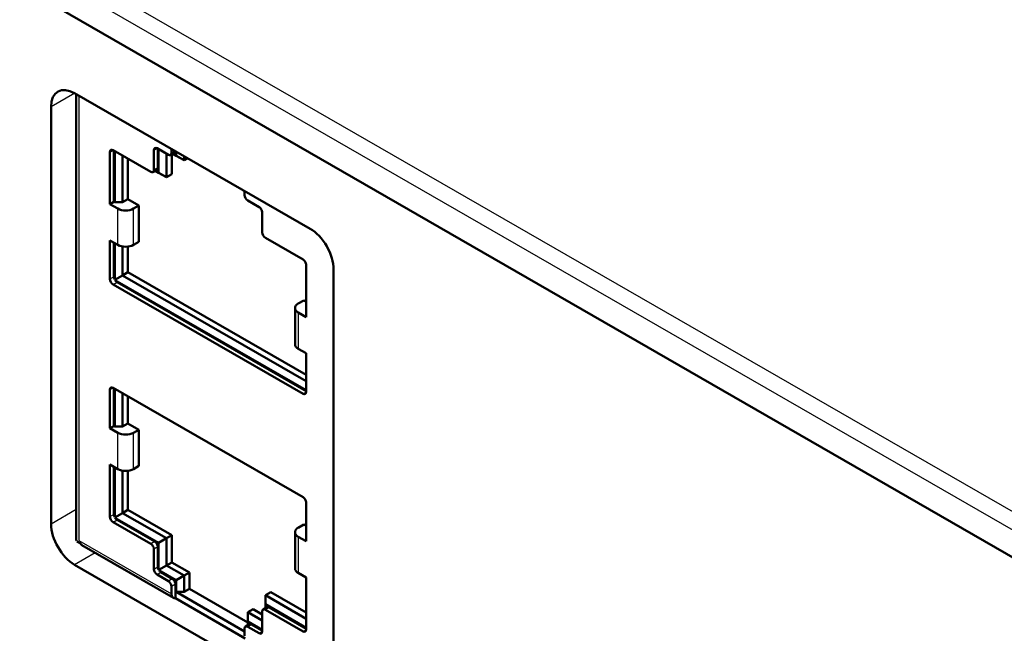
# Model space of a CAD drawing. Header units: inches. Extents: x 0 to 17, y 0 to 11.
# Tile 17 of 22: x 9.8 to 10.7, y 7.1 to 7.6. Entities that reach past the tile are written whole.
import ezdxf

# ---------------------------------------------------------------- set-up
doc = ezdxf.new("R2010")
doc.units = ezdxf.units.IN
doc.header["$LTSCALE"] = 0.75
doc.header["$MEASUREMENT"] = 0
doc.layers.add('Visible', color=7, linetype='Continuous', lineweight=50)
doc.layers.add('Visible Narrow', color=7, linetype='Continuous', lineweight=25)

msp = doc.modelspace()

# ---------------------------------------------------------------- linework, layer by layer
at = {"layer": 'Visible', "extrusion": (-0.707107, -0.407196, 0.578093)}
for p, q in [((8.82789, 8.21833), (11.55609, 6.64726)), ((8.82789, 8.21833), (11.55609, 6.64726)), ((9.85798, 7.55772), (10.06677, 7.43748)), ((9.85798, 7.55772), (10.06677, 7.43748)), ((9.8593, 7.55696), (9.8593, 7.16293)), ((9.8593, 7.55696), (9.8593, 7.16293)), ((9.8371, 7.17545), (9.8371, 7.5456)), ((9.8371, 7.17545), (9.8371, 7.5456)), ((9.8893, 7.50552), (9.8893, 7.45933)), ((9.8893, 7.50552), (9.8893, 7.45933)), ((9.92549, 7.4879), (9.89209, 7.50713)), ((9.92549, 7.4879), (9.89209, 7.50713)), ((9.89278, 7.50673), (9.89278, 7.46134)), ((9.89278, 7.50673), (9.89278, 7.46134)), ((9.89348, 7.50633), (9.89348, 7.46094)), ((9.89348, 7.50633), (9.89348, 7.46094)), ((9.90044, 7.50233), (9.90044, 7.46094)), ((9.90044, 7.50233), (9.90044, 7.46094)), ((9.92828, 7.50722), (9.92828, 7.48951)), ((9.92828, 7.50722), (9.92828, 7.48951)), ((9.94108, 7.50306), (9.93106, 7.50883)), ((9.94108, 7.50306), (9.93106, 7.50883)), ((9.93176, 7.50843), (9.93176, 7.49152)), ((9.93176, 7.50843), (9.93176, 7.49152)), ((9.93245, 7.50803), (9.93245, 7.48709)), ((9.93245, 7.50803), (9.93245, 7.48709)), ((9.93941, 7.50402), (9.93941, 7.48307)), ((9.93941, 7.50402), (9.93941, 7.48307)), ((9.94653, 7.50487), (9.94305, 7.50287)), ((9.94653, 7.50487), (9.94305, 7.50287)), ((9.94387, 7.50826), (9.94387, 7.50468)), ((9.94387, 7.50826), (9.94387, 7.50468)), ((9.94422, 7.48584), (9.94422, 7.50354)), ((9.955, 7.49823), (9.945, 7.50399)), ((9.955, 7.49823), (9.945, 7.50399)), ((9.94804, 7.50226), (9.94501, 7.504)), ((9.94804, 7.50226), (9.94501, 7.504)), ((9.94804, 7.50586), (9.94804, 7.50226)), ((9.94804, 7.50586), (9.94804, 7.50226)), ((9.94804, 7.50226), (9.955, 7.49823)), ((9.94804, 7.50226), (9.955, 7.49823)), ((9.955, 7.50185), (9.955, 7.49823)), ((9.955, 7.50185), (9.955, 7.49823)), ((9.90525, 7.46371), (9.90525, 7.49955)), ((9.955, 7.49823), (9.95814, 7.50004)), ((9.955, 7.49823), (9.95814, 7.50004)), ((9.93094, 7.48971), (9.92746, 7.48771)), ((9.93094, 7.48971), (9.92746, 7.48771)), ((9.93941, 7.48307), (9.92941, 7.48883)), ((9.93941, 7.48307), (9.92941, 7.48883)), ((9.93245, 7.48709), (9.92942, 7.48884)), ((9.93245, 7.48709), (9.92942, 7.48884)), ((9.93245, 7.48709), (9.93941, 7.48307)), ((9.93245, 7.48709), (9.93941, 7.48307)), ((9.93941, 7.48307), (9.94422, 7.48584)), ((9.93941, 7.48307), (9.94422, 7.48584)), ((10.00873, 7.46732), (10.00873, 7.47091)), ((10.00873, 7.46732), (10.00873, 7.47091)), ((9.8893, 7.45933), (9.89278, 7.46134)), ((9.8893, 7.45933), (9.89278, 7.46134)), ((9.89626, 7.45532), (9.8893, 7.45933)), ((9.89626, 7.45532), (9.8893, 7.45933)), ((9.89278, 7.46134), (9.89348, 7.46094)), ((9.89278, 7.46134), (9.89348, 7.46094)), ((9.90044, 7.46094), (9.89348, 7.46094)), ((9.90044, 7.46094), (9.89348, 7.46094)), ((9.90044, 7.46094), (9.90525, 7.46371)), ((9.90044, 7.46094), (9.90525, 7.46371)), ((9.91499, 7.4581), (9.90525, 7.46371)), ((9.91018, 7.45532), (9.91499, 7.4581)), ((9.91018, 7.45532), (9.91499, 7.4581)), ((9.91499, 7.42591), (9.91499, 7.4581)), ((10.02154, 7.45673), (10.01151, 7.4625)), ((10.02154, 7.45673), (10.01151, 7.4625)), ((10.02432, 7.43421), (10.02432, 7.45191)), ((10.02432, 7.43421), (10.02432, 7.45191)), ((9.8893, 7.42715), (9.8893, 7.39287)), ((9.8893, 7.42715), (9.89626, 7.42314)), ((9.8893, 7.42715), (9.8893, 7.39287)), ((9.8893, 7.42715), (9.89626, 7.42314)), ((9.89278, 7.42514), (9.89278, 7.39487)), ((9.89278, 7.42514), (9.89278, 7.39487)), ((9.89348, 7.42474), (9.89348, 7.39234)), ((9.89348, 7.42474), (9.89348, 7.39234)), ((9.91018, 7.42314), (9.91499, 7.42591)), ((9.91018, 7.42314), (9.91499, 7.42591)), ((10.06051, 7.41015), (10.0271, 7.42938)), ((10.06051, 7.41015), (10.0271, 7.42938)), ((9.90044, 7.42171), (9.90044, 7.39608)), ((9.90044, 7.42171), (9.90044, 7.39608)), ((9.90525, 7.39885), (9.90525, 7.4216)), ((10.0633, 7.35914), (10.0633, 7.40532)), ((10.0633, 7.35914), (10.0633, 7.40532)), ((9.90044, 7.39608), (9.90525, 7.39885)), ((9.90044, 7.39608), (9.90525, 7.39885)), ((10.0633, 7.30784), (9.90525, 7.39885)), ((10.08765, 7.40132), (10.08765, 7.03117)), ((10.08765, 7.40132), (10.08765, 7.03117)), ((9.89209, 7.38804), (10.06051, 7.29105)), ((9.89209, 7.38804), (10.06051, 7.29105)), ((9.8936, 7.39212), (9.90044, 7.39608)), ((9.8936, 7.39212), (9.90044, 7.39608)), ((9.89372, 7.39191), (10.0633, 7.29426)), ((9.89372, 7.39191), (10.0633, 7.29426)), ((9.89557, 7.39005), (10.0633, 7.29346)), ((9.89557, 7.39005), (10.0633, 7.29346)), ((9.90044, 7.39608), (10.0633, 7.30229)), ((9.90044, 7.39608), (10.0633, 7.30229)), ((10.05634, 7.37116), (10.06115, 7.37393)), ((10.05634, 7.37116), (10.06115, 7.37393)), ((10.0633, 7.37269), (10.06115, 7.37393)), ((10.05345, 7.36715), (10.05345, 7.33497)), ((10.05345, 7.36715), (10.05345, 7.33497)), ((10.0633, 7.35914), (10.05634, 7.36314)), ((10.0633, 7.35914), (10.05634, 7.36314)), ((10.05634, 7.33096), (10.0633, 7.32695)), ((10.05634, 7.33096), (10.0633, 7.32695)), ((10.0633, 7.29267), (10.0633, 7.32695)), ((10.0633, 7.29267), (10.0633, 7.32695)), ((9.8893, 7.2947), (9.8893, 7.26042)), ((9.8893, 7.2947), (9.8893, 7.26042)), ((10.06051, 7.19932), (9.89209, 7.29631)), ((10.06051, 7.19932), (9.89209, 7.29631)), ((9.89278, 7.29591), (9.89278, 7.26242)), ((9.89278, 7.29591), (9.89278, 7.26242)), ((9.89348, 7.29551), (9.89348, 7.26202)), ((9.89348, 7.29551), (9.89348, 7.26202)), ((9.90044, 7.2915), (9.90044, 7.26202)), ((9.90044, 7.2915), (9.90044, 7.26202)), ((9.90525, 7.26479), (9.90525, 7.28873)), ((9.8893, 7.26042), (9.89278, 7.26242)), ((9.8893, 7.26042), (9.89278, 7.26242)), ((9.89626, 7.25641), (9.8893, 7.26042)), ((9.89626, 7.25641), (9.8893, 7.26042)), ((9.89278, 7.26242), (9.89348, 7.26202)), ((9.89278, 7.26242), (9.89348, 7.26202)), ((9.90044, 7.26202), (9.89348, 7.26202)), ((9.90044, 7.26202), (9.89348, 7.26202)), ((9.90044, 7.26202), (9.90525, 7.26479)), ((9.90044, 7.26202), (9.90525, 7.26479)), ((9.91499, 7.25918), (9.90525, 7.26479)), ((9.91018, 7.25641), (9.91499, 7.25918)), ((9.91018, 7.25641), (9.91499, 7.25918)), ((9.91499, 7.22699), (9.91499, 7.25918)), ((9.8893, 7.22823), (9.8893, 7.18204)), ((9.8893, 7.22823), (9.89626, 7.22422)), ((9.8893, 7.22823), (9.8893, 7.18204)), ((9.8893, 7.22823), (9.89626, 7.22422)), ((9.89278, 7.22623), (9.89278, 7.18405)), ((9.89278, 7.22623), (9.89278, 7.18405)), ((9.89348, 7.22583), (9.89348, 7.18152)), ((9.89348, 7.22583), (9.89348, 7.18152)), ((9.90044, 7.22279), (9.90044, 7.18525)), ((9.90044, 7.22279), (9.90044, 7.18525)), ((9.90525, 7.18802), (9.90525, 7.22268)), ((9.91018, 7.22422), (9.91499, 7.22699)), ((9.91018, 7.22422), (9.91499, 7.22699)), ((9.90044, 7.18525), (9.90525, 7.18802)), ((9.90044, 7.18525), (9.90525, 7.18802)), ((9.94422, 7.16558), (9.90525, 7.18802)), ((10.0633, 7.16022), (10.0633, 7.1945)), ((10.0633, 7.16022), (10.0633, 7.1945)), ((9.8936, 7.1813), (9.90044, 7.18525)), ((9.8936, 7.1813), (9.90044, 7.18525)), ((9.89372, 7.18109), (9.93245, 7.15879)), ((9.89372, 7.18109), (9.93245, 7.15879)), ((9.89557, 7.17922), (9.92897, 7.15999)), ((9.89557, 7.17922), (9.92897, 7.15999)), ((9.90044, 7.18525), (9.93941, 7.16281)), ((9.90044, 7.18525), (9.93941, 7.16281)), ((9.89209, 7.17722), (9.92549, 7.15798)), ((9.89209, 7.17722), (9.92549, 7.15798)), ((10.05634, 7.17224), (10.06115, 7.17502)), ((10.05634, 7.17224), (10.06115, 7.17502)), ((10.0633, 7.17378), (10.06115, 7.17502)), ((9.93245, 7.15879), (9.93941, 7.16281)), ((9.93245, 7.15879), (9.93941, 7.16281)), ((9.93941, 7.16281), (9.94422, 7.16558)), ((9.93941, 7.16281), (9.94422, 7.16558)), ((9.93941, 7.16281), (9.93941, 7.13867)), ((9.93941, 7.16281), (9.93941, 7.13867)), ((9.94422, 7.14144), (9.94422, 7.16558)), ((10.05345, 7.16824), (10.05345, 7.13605)), ((10.05345, 7.16824), (10.05345, 7.13605)), ((10.0633, 7.16022), (10.05634, 7.16423)), ((10.0633, 7.16022), (10.05634, 7.16423)), ((9.85992, 7.16), (9.86326, 7.15808)), ((9.85992, 7.16), (9.86326, 7.15808)), ((9.86449, 7.15664), (9.9455, 7.10999)), ((9.86449, 7.15664), (9.9455, 7.10999)), ((9.92828, 7.15316), (9.92828, 7.13546)), ((9.92828, 7.15316), (9.92828, 7.13546)), ((9.93176, 7.15516), (9.93176, 7.13746)), ((9.93176, 7.15516), (9.93176, 7.13746)), ((9.93245, 7.15879), (9.93245, 7.13493)), ((9.93245, 7.15879), (9.93245, 7.13493)), ((10.06677, 7.01905), (9.85798, 7.13929)), ((10.06677, 7.01905), (9.85798, 7.13929)), ((9.93257, 7.13472), (9.93941, 7.13867)), ((9.93257, 7.13472), (9.93941, 7.13867)), ((9.9327, 7.1345), (9.94804, 7.12567)), ((9.9327, 7.1345), (9.94804, 7.12567)), ((9.93941, 7.13867), (9.94422, 7.14144)), ((9.93941, 7.13867), (9.94422, 7.14144)), ((9.93941, 7.13867), (9.955, 7.12969)), ((9.93941, 7.13867), (9.955, 7.12969)), ((9.95981, 7.13246), (9.94422, 7.14144)), ((9.93106, 7.13064), (9.94108, 7.12486)), ((9.93106, 7.13064), (9.94108, 7.12486)), ((9.93454, 7.13264), (9.94456, 7.12687)), ((9.93454, 7.13264), (9.94456, 7.12687)), ((9.94804, 7.12567), (9.955, 7.12969)), ((9.94804, 7.12567), (9.955, 7.12969)), ((9.94804, 7.12567), (9.94804, 7.11521)), ((9.94804, 7.12567), (9.94804, 7.11521)), ((9.955, 7.12969), (9.95981, 7.13246)), ((9.955, 7.12969), (9.95981, 7.13246)), ((9.955, 7.12969), (9.955, 7.11521)), ((9.955, 7.12969), (9.955, 7.11521)), ((9.95981, 7.11798), (9.95981, 7.13246)), ((10.05634, 7.13204), (10.0633, 7.12803)), ((10.05634, 7.13204), (10.0633, 7.12803)), ((10.0633, 7.08185), (10.0633, 7.12803)), ((10.0633, 7.08185), (10.0633, 7.12803)), ((9.94387, 7.12004), (9.94387, 7.1136)), ((9.94387, 7.12004), (9.94387, 7.1136)), ((9.94735, 7.12205), (9.94735, 7.10964)), ((9.94735, 7.12205), (9.94735, 7.10964)), ((9.955, 7.11521), (9.95981, 7.11798)), ((9.955, 7.11521), (9.95981, 7.11798)), ((10.01151, 7.08821), (9.95981, 7.11798)), ((9.94735, 7.10964), (10.00915, 7.07405)), ((9.94735, 7.10964), (10.00915, 7.07405)), ((10.00873, 7.08026), (9.94804, 7.11521)), ((9.955, 7.11521), (9.94804, 7.11521)), ((9.955, 7.11521), (9.94804, 7.11521)), ((10.00873, 7.08026), (9.94804, 7.11521)), ((10.0271, 7.11231), (10.03192, 7.11508)), ((10.0271, 7.11231), (10.03192, 7.11508)), ((10.0271, 7.11231), (10.0633, 7.09147)), ((10.0271, 7.10428), (10.0271, 7.11231)), ((10.0271, 7.10428), (10.0271, 7.11231)), ((10.0271, 7.11231), (10.0633, 7.09147)), ((10.0633, 7.09701), (10.03192, 7.11508)), ((10.01151, 7.09715), (10.01633, 7.09992)), ((10.01151, 7.09715), (10.01633, 7.09992)), ((10.02432, 7.09532), (10.01633, 7.09992)), ((10.02862, 7.10166), (10.02514, 7.09966)), ((10.02862, 7.10166), (10.02514, 7.09966)), ((10.0271, 7.10428), (10.0633, 7.08344)), ((10.0271, 7.10079), (10.0271, 7.10428)), ((10.0271, 7.10079), (10.0271, 7.10428)), ((10.0271, 7.10428), (10.0633, 7.08344)), ((10.0271, 7.09947), (10.06051, 7.08023)), ((10.0271, 7.09947), (10.06051, 7.08023)), ((10.03058, 7.10147), (10.0633, 7.08263)), ((10.03058, 7.10147), (10.0633, 7.08263)), ((10.01151, 7.09715), (10.02432, 7.08977)), ((10.01151, 7.08912), (10.01151, 7.09715)), ((10.01151, 7.08912), (10.01151, 7.09715)), ((10.01151, 7.09715), (10.02432, 7.08977)), ((10.02432, 7.08015), (10.02432, 7.09785)), ((10.02432, 7.08015), (10.02432, 7.09785)), ((10.00873, 7.07625), (10.00873, 7.08269)), ((10.00873, 7.07625), (10.00873, 7.08269)), ((10.01303, 7.0865), (10.00955, 7.0845)), ((10.01303, 7.0865), (10.00955, 7.0845)), ((10.01151, 7.08912), (10.02432, 7.08174)), ((10.01151, 7.08563), (10.01151, 7.08912)), ((10.01151, 7.08563), (10.01151, 7.08912)), ((10.01151, 7.08912), (10.02432, 7.08174)), ((10.01151, 7.0843), (10.02154, 7.07853)), ((10.01151, 7.0843), (10.02154, 7.07853)), ((10.01499, 7.08631), (10.02432, 7.08094)), ((10.01499, 7.08631), (10.02432, 7.08094))]:
    msp.add_line(p, q, dxfattribs=at)
at = {"layer": 'Visible', "extrusion": (-1e-16, 1e-16, -1)}
msp.add_ellipse((9.85798, 7.53358), major_axis=(-0.01474, 0.02559), ratio=0.578093, start_param=-0.787332, end_param=0.783464, dxfattribs=at)
at = {"layer": 'Visible', "extrusion": (1e-16, 2e-16, -1)}
for centre, major_axis, start_param, end_param in [((9.85798, 7.53358), (-0.01474, 0.02559), -0.787332, 0.783464), ((9.89209, 7.50392), (-0.00196, 0.00341), -0.787332, 0.783464), ((9.93106, 7.50561), (-0.00196, 0.00341), -0.787332, 0.783464), ((9.93106, 7.50561), (-0.00196, 0.00341), -0.787332, 0.783464), ((9.94456, 7.50828), (-0.00196, 0.00341), 2.485513, 3.141593), ((9.94456, 7.50828), (-0.00196, 0.00341), 2.485513, 3.141593), ((9.92897, 7.49312), (-0.00196, 0.00341), 2.354261, 3.141593), ((9.92897, 7.49312), (-0.00196, 0.00341), 2.354261, 3.141593), ((10.06677, 7.41334), (-0.01474, 0.02559), 0.783464, 2.354261), ((10.06677, 7.41334), (-0.01474, 0.02559), 0.783464, 2.354261), ((9.89209, 7.29309), (-0.00196, 0.00341), -0.787332, 0.783464), ((10.06051, 7.29427), (-0.00196, 0.00341), 2.354261, 3.925057), ((10.06051, 7.29427), (-0.00196, 0.00341), 2.354261, 3.925057), ((10.06051, 7.1961), (-0.00196, 0.00341), 0.783464, 2.354261), ((10.06051, 7.1961), (-0.00196, 0.00341), 0.783464, 2.354261), ((9.89209, 7.18044), (-0.00196, 0.00341), 3.925057, 5.495853), ((9.89209, 7.18044), (-0.00196, 0.00341), 3.925057, 5.495853), ((9.92897, 7.15677), (-0.00196, 0.00341), 0.783464, 2.354261), ((9.92897, 7.15677), (-0.00196, 0.00341), 0.783464, 2.354261), ((9.93106, 7.13385), (-0.00196, 0.00341), 3.925057, 5.495853), ((9.93106, 7.13385), (-0.00196, 0.00341), 3.925057, 5.495853), ((9.94456, 7.12365), (-0.00196, 0.00341), 0.783464, 2.354261), ((9.94456, 7.12365), (-0.00196, 0.00341), 0.783464, 2.354261), ((10.03058, 7.09825), (-0.00196, 0.00341), 0, 0.783464), ((10.03058, 7.09825), (-0.00196, 0.00341), 0, 0.783464), ((10.01499, 7.08309), (-0.00196, 0.00341), 0, 0.783464), ((10.01499, 7.08309), (-0.00196, 0.00341), 0, 0.783464), ((10.06051, 7.08345), (-0.00196, 0.00341), 2.354261, 3.925057), ((10.06051, 7.08345), (-0.00196, 0.00341), 2.354261, 3.925057), ((10.02154, 7.08175), (-0.00196, 0.00341), 2.354261, 3.925057), ((10.02154, 7.08175), (-0.00196, 0.00341), 2.354261, 3.925057)]:
    msp.add_ellipse(centre, major_axis=major_axis, ratio=0.578093, start_param=start_param, end_param=end_param, dxfattribs=at)
at = {"layer": 'Visible', "extrusion": (0, 1e-16, -1)}
for centre, major_axis, start_param, end_param in [((9.89209, 7.50392), (-0.00196, 0.00341), -0.787332, 0.783464), ((9.89209, 7.29309), (-0.00196, 0.00341), -0.787332, 0.783464), ((9.94943, 7.11681), (0.00393, 0.00682), 2.742525, 3.928925)]:
    msp.add_ellipse(centre, major_axis=major_axis, ratio=0.578093, start_param=start_param, end_param=end_param, dxfattribs=at)
at = {"layer": 'Visible'}
for centre, major_axis, ratio, start_param, end_param in [((9.94108, 7.50628), (-0.00196, 0.00341), 0.578093, 2.358128, 3.928925), ((9.94108, 7.50628), (-0.00196, 0.00341), 0.578093, 2.358128, 3.928925), ((9.92549, 7.49112), (-0.00196, 0.00341), 0.578093, 2.358128, 3.928925), ((9.92549, 7.49112), (-0.00196, 0.00341), 0.578093, 2.358128, 3.928925), ((10.01151, 7.46572), (-0.00196, 0.00341), 0.578093, 0.787332, 2.358128), ((10.01151, 7.46572), (-0.00196, 0.00341), 0.578093, 0.787332, 2.358128), ((9.90322, 7.45933), (0.00984, 0), 0.575862, 3.926991, 5.497787), ((9.90322, 7.45933), (0.00984, 0), 0.575862, 3.926991, 5.497787), ((10.0271, 7.4326), (-0.00196, 0.00341), 0.578093, 0.787332, 2.358128), ((10.0271, 7.4326), (-0.00196, 0.00341), 0.578093, 0.787332, 2.358128), ((9.89557, 7.39327), (-0.00196, 0.00341), 0.578093, 0.787332, 1.510066), ((9.89557, 7.39327), (-0.00196, 0.00341), 0.578093, 0.787332, 1.510066), ((9.89557, 7.39327), (-0.00196, 0.00341), 0.578093, 1.635394, 2.358128), ((9.89557, 7.39327), (-0.00196, 0.00341), 0.578093, 1.635394, 2.358128), ((10.0633, 7.36715), (-0.00984, 0), 0.575862, -0.785398, 0.785398), ((10.0633, 7.36715), (-0.00984, 0), 0.575862, -0.785398, 0.785398), ((9.90322, 7.26042), (0.00984, 0), 0.575862, 3.926991, 5.497787), ((9.90322, 7.26042), (0.00984, 0), 0.575862, 3.926991, 5.497787), ((9.89557, 7.18244), (-0.00196, 0.00341), 0.578093, 0.787332, 1.510066), ((9.89557, 7.18244), (-0.00196, 0.00341), 0.578093, 0.787332, 1.510066), ((9.89557, 7.18244), (-0.00196, 0.00341), 0.578093, 1.635394, 2.358128), ((9.89557, 7.18244), (-0.00196, 0.00341), 0.578093, 1.635394, 2.358128), ((10.0633, 7.16824), (0.00984, 0), 0.575862, 2.356194, 3.926991), ((10.0633, 7.16824), (0.00984, 0), 0.575862, 2.356194, 3.926991), ((9.86842, 7.16346), (0.00393, 0.00682), 0.578093, 2.738658, 3.141593), ((9.86842, 7.16346), (0.00393, 0.00682), 0.578093, 2.738658, 3.141593), ((9.92549, 7.15476), (-0.00196, 0.00341), 0.578093, 3.928925, 5.499721), ((9.92549, 7.15476), (-0.00196, 0.00341), 0.578093, 3.928925, 5.499721), ((9.93454, 7.13586), (-0.00196, 0.00341), 0.578093, 0.787332, 1.510066), ((9.93454, 7.13586), (-0.00196, 0.00341), 0.578093, 0.787332, 1.510066), ((9.93454, 7.13586), (-0.00196, 0.00341), 0.578093, 1.635394, 2.358128), ((9.93454, 7.13586), (-0.00196, 0.00341), 0.578093, 1.635394, 2.358128), ((9.94108, 7.12165), (-0.00196, 0.00341), 0.578093, 3.928925, 5.499721), ((9.94108, 7.12165), (-0.00196, 0.00341), 0.578093, 3.928925, 5.499721), ((10.0271, 7.09625), (-0.00196, 0.00341), 0.578093, -0.783464, 0.787332), ((10.0271, 7.09625), (-0.00196, 0.00341), 0.578093, -0.783464, 0.787332), ((10.01151, 7.08109), (-0.00196, 0.00341), 0.578093, -0.783464, 0.787332), ((10.01151, 7.08109), (-0.00196, 0.00341), 0.578093, -0.783464, 0.787332)]:
    msp.add_ellipse(centre, major_axis=major_axis, ratio=ratio, start_param=start_param, end_param=end_param, dxfattribs=at)
at = {"layer": 'Visible', "extrusion": (0, 2e-16, -1)}
for centre, start_param, end_param in [((10.02154, 7.45351), 0.783464, 2.354261), ((10.02154, 7.45351), 0.783464, 2.354261), ((10.06051, 7.40693), 0.783464, 2.354261), ((10.06051, 7.40693), 0.783464, 2.354261), ((9.89209, 7.39126), 3.925057, 5.495853), ((9.89209, 7.39126), 3.925057, 5.495853)]:
    msp.add_ellipse(centre, major_axis=(-0.00196, 0.00341), ratio=0.578093, start_param=start_param, end_param=end_param, dxfattribs=at)
at = {"layer": 'Visible', "extrusion": (-1e-16, 2e-16, -1)}
for centre, major_axis, start_param, end_param in [((9.90322, 7.42715), (-0.00984, 0), 3.926991, 5.497787), ((9.90322, 7.42715), (-0.00984, 0), 3.926991, 5.497787), ((10.0633, 7.33497), (0.00984, 0), 2.356194, 3.141593), ((10.0633, 7.33497), (0.00984, 0), 2.356194, 3.141593), ((9.90322, 7.22823), (-0.00984, 0), 3.926991, 5.497787), ((9.90322, 7.22823), (-0.00984, 0), 3.926991, 5.497787), ((10.0633, 7.13605), (0.00984, 0), 2.356194, 3.141593), ((10.0633, 7.13605), (0.00984, 0), 2.356194, 3.141593)]:
    msp.add_ellipse(centre, major_axis=major_axis, ratio=0.575862, start_param=start_param, end_param=end_param, dxfattribs=at)
at = {"layer": 'Visible', "extrusion": (2e-16, 2e-16, -1)}
msp.add_ellipse((9.85798, 7.16343), major_axis=(-0.01474, 0.02559), ratio=0.578093, start_param=3.925057, end_param=5.495853, dxfattribs=at)
msp.add_ellipse((9.85798, 7.16343), major_axis=(-0.01474, 0.02559), ratio=0.578093, start_param=3.925057, end_param=5.495853, dxfattribs=at)
at = {"layer": 'Visible', "extrusion": (-1e-16, 3e-16, -1)}
msp.add_ellipse((9.94943, 7.11681), major_axis=(0.00393, 0.00682), ratio=0.578093, start_param=2.742525, end_param=3.928925, dxfattribs=at)
at = {"layer": 'Visible', "extrusion": (-3.3972e-09, -7.81903e-10, 1)}
msp.add_open_spline([(9.8593, 7.16293), (9.8593, 7.16217), (9.85938, 7.16138), (9.85956, 7.1606)], degree=3, dxfattribs=at)
at = {"layer": 'Visible Narrow', "extrusion": (-0.707107, -0.407196, 0.578093)}
for p, q in [((11.56305, 6.68346), (8.83484, 8.25453)), ((11.56305, 6.68346), (8.83484, 8.25453)), ((8.82789, 8.24247), (11.55609, 6.6714)), ((8.82789, 8.24247), (11.55609, 6.6714)), ((9.85806, 7.55767), (9.8371, 7.5456)), ((9.85806, 7.55767), (9.8371, 7.5456)), ((9.8616, 7.55563), (9.8616, 7.16098)), ((9.8616, 7.55563), (9.8616, 7.16098)), ((9.8893, 7.50552), (9.8921, 7.50713)), ((9.8893, 7.50552), (9.8921, 7.50713)), ((9.92828, 7.50722), (9.93107, 7.50882)), ((9.92828, 7.50722), (9.93107, 7.50882)), ((9.94698, 7.50647), (9.94387, 7.50468)), ((9.94698, 7.50647), (9.94387, 7.50468)), ((9.93176, 7.49152), (9.92828, 7.48951)), ((9.93176, 7.49152), (9.92828, 7.48951)), ((9.89626, 7.42314), (9.89626, 7.45532)), ((9.89626, 7.42314), (9.89626, 7.45532)), ((9.91018, 7.42314), (9.91018, 7.45532)), ((9.91018, 7.42314), (9.91018, 7.45532)), ((9.8893, 7.39287), (9.89278, 7.39487)), ((9.8893, 7.39287), (9.89278, 7.39487)), ((9.89209, 7.38804), (9.89557, 7.39005)), ((9.89209, 7.38804), (9.89557, 7.39005)), ((10.05634, 7.36314), (10.05634, 7.33096)), ((10.05634, 7.36314), (10.05634, 7.33096)), ((9.8893, 7.2947), (9.8921, 7.29631)), ((9.8893, 7.2947), (9.8921, 7.29631)), ((10.06051, 7.29105), (10.0633, 7.29266)), ((10.06051, 7.29105), (10.0633, 7.29266)), ((9.89626, 7.22422), (9.89626, 7.25641)), ((9.89626, 7.22422), (9.89626, 7.25641)), ((9.91018, 7.22422), (9.91018, 7.25641)), ((9.91018, 7.22422), (9.91018, 7.25641)), ((9.8593, 7.18823), (9.8371, 7.17545)), ((9.8593, 7.18823), (9.8371, 7.17545)), ((9.8893, 7.18204), (9.89278, 7.18405)), ((9.8893, 7.18204), (9.89278, 7.18405)), ((9.89209, 7.17722), (9.89557, 7.17922)), ((9.89209, 7.17722), (9.89557, 7.17922)), ((9.8616, 7.16098), (9.94387, 7.1136)), ((9.8616, 7.16098), (9.94387, 7.1136)), ((10.05634, 7.16423), (10.05634, 7.13204)), ((10.05634, 7.16423), (10.05634, 7.13204)), ((9.92897, 7.15999), (9.92549, 7.15798)), ((9.92897, 7.15999), (9.92549, 7.15798)), ((9.93176, 7.15516), (9.92828, 7.15316)), ((9.93176, 7.15516), (9.92828, 7.15316)), ((9.8763, 7.14984), (9.85798, 7.13929)), ((9.8763, 7.14984), (9.85798, 7.13929)), ((9.92828, 7.13546), (9.93176, 7.13746)), ((9.92828, 7.13546), (9.93176, 7.13746)), ((9.93106, 7.13064), (9.93454, 7.13264)), ((9.93106, 7.13064), (9.93454, 7.13264)), ((9.94456, 7.12687), (9.94108, 7.12486)), ((9.94456, 7.12687), (9.94108, 7.12486)), ((9.94735, 7.12205), (9.94387, 7.12004)), ((9.94735, 7.12205), (9.94387, 7.12004)), ((10.03058, 7.10147), (10.0271, 7.09947)), ((10.03058, 7.10147), (10.0271, 7.09947)), ((10.01499, 7.08631), (10.01151, 7.0843)), ((10.01499, 7.08631), (10.01151, 7.0843)), ((10.06051, 7.08023), (10.0633, 7.08183)), ((10.06051, 7.08023), (10.0633, 7.08183)), ((10.02154, 7.07853), (10.02432, 7.08014)), ((10.02154, 7.07853), (10.02432, 7.08014))]:
    msp.add_line(p, q, dxfattribs=at)

doc.saveas('drawing.dxf')
